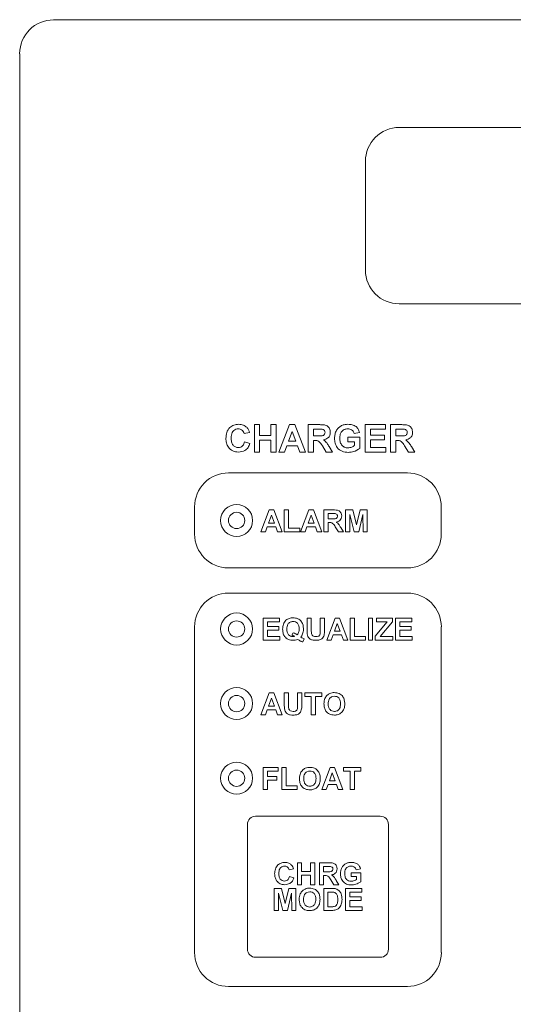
# Model space of a CAD drawing. Header units: inches. Extents: x 1 to 109, y 1 to 85.
# Tile 46 of 68: x 51.18 to 52.7, y 55.1 to 58.13. Entities that reach past the tile are written whole.
import ezdxf

# ---------------------------------------------------------------- set-up
doc = ezdxf.new("R2010")
doc.units = ezdxf.units.IN
doc.header["$MEASUREMENT"] = 0

msp = doc.modelspace()

# ---------------------------------------------------------------- linework, layer by layer
at = {"color": 7, "linetype": 'Continuous', "lineweight": 15, "ltscale": 5}
for p, q in [((51.2825, 58.1255), (51.3867, 58.1255)), ((51.3867, 58.126), (51.3867, 58.1255)), ((55.8659, 58.1255), (51.3867, 58.126)), ((51.1784, 53.2397), (51.1784, 58.0213)), ((54.8034, 57.7951), (52.345, 57.795)), ((52.2409, 57.6909), (52.2409, 57.3575)), ((52.3451, 57.2534), (54.8034, 57.2534)), ((51.8997, 56.798), (51.8997, 56.8823)), ((51.8997, 56.8823), (51.9159, 56.8823)), ((51.9159, 56.8823), (51.9159, 56.8488)), ((51.9505, 56.8488), (51.9505, 56.8823)), ((51.9505, 56.8823), (51.9667, 56.8823)), ((51.9667, 56.8823), (51.9667, 56.798)), ((51.9753, 56.798), (52.0072, 56.8823)), ((52.0072, 56.8823), (52.0243, 56.8823)), ((52.0243, 56.8823), (52.0564, 56.798)), ((52.065, 56.798), (52.065, 56.8823)), ((52.065, 56.8823), (52.1004, 56.8823)), ((52.24, 56.798), (52.24, 56.8823)), ((52.24, 56.8823), (52.3027, 56.8823)), ((52.3027, 56.8823), (52.3027, 56.8682)), ((52.3178, 56.798), (52.3178, 56.8823)), ((52.3178, 56.8823), (52.3531, 56.8823)), ((51.8846, 56.8585), (51.8684, 56.8553)), ((51.9159, 56.8488), (51.9505, 56.8488)), ((52.0158, 56.8617), (52.0048, 56.8315)), ((52.0269, 56.8315), (52.0158, 56.8617)), ((52.095, 56.8682), (52.0812, 56.8682)), ((52.0812, 56.8682), (52.0812, 56.8477)), ((52.2227, 56.8585), (52.2065, 56.8553)), ((52.3027, 56.8682), (52.2562, 56.8682)), ((52.2562, 56.8682), (52.2562, 56.8499)), ((52.2562, 56.8499), (52.2994, 56.8499)), ((52.2994, 56.8499), (52.2994, 56.8358)), ((52.3478, 56.8682), (52.334, 56.8682)), ((52.334, 56.8682), (52.334, 56.8477)), ((51.8695, 56.8293), (51.8857, 56.8239)), ((51.9505, 56.8347), (51.9159, 56.8347)), ((51.9159, 56.8347), (51.9159, 56.798)), ((51.9505, 56.798), (51.9505, 56.8347)), ((52.0048, 56.8315), (52.0269, 56.8315)), ((52.0812, 56.8477), (52.0942, 56.8477)), ((52.0848, 56.8336), (52.0812, 56.8336)), ((52.0812, 56.8336), (52.0812, 56.798)), ((52.1871, 56.8293), (52.1871, 56.8434)), ((52.1871, 56.8434), (52.2238, 56.8434)), ((52.2076, 56.8293), (52.1871, 56.8293)), ((52.2076, 56.8183), (52.2076, 56.8293)), ((52.2238, 56.8434), (52.2238, 56.8095)), ((52.2994, 56.8358), (52.2562, 56.8358)), ((52.2562, 56.8358), (52.2562, 56.812)), ((52.334, 56.8477), (52.347, 56.8477)), ((52.3376, 56.8336), (52.334, 56.8336)), ((52.334, 56.8336), (52.334, 56.798)), ((51.9159, 56.798), (51.8997, 56.798)), ((51.9667, 56.798), (51.9505, 56.798)), ((51.9926, 56.798), (51.9753, 56.798)), ((51.9997, 56.8174), (51.9926, 56.798)), ((52.0321, 56.8174), (51.9997, 56.8174)), ((52.0392, 56.798), (52.0321, 56.8174)), ((52.0564, 56.798), (52.0392, 56.798)), ((52.0812, 56.798), (52.065, 56.798)), ((52.1206, 56.798), (52.1086, 56.8171)), ((52.1395, 56.798), (52.1206, 56.798)), ((52.1293, 56.8147), (52.1395, 56.798)), ((52.3037, 56.798), (52.24, 56.798)), ((52.2562, 56.812), (52.3037, 56.812)), ((52.3037, 56.812), (52.3037, 56.798)), ((52.334, 56.798), (52.3178, 56.798)), ((52.3734, 56.798), (52.3614, 56.8171)), ((52.3923, 56.798), (52.3734, 56.798)), ((52.3821, 56.8147), (52.3923, 56.798)), ((52.37, 56.7339), (51.82, 56.7339)), ((51.7159, 56.6297), (51.7159, 56.5464)), ((51.9199, 56.5532), (51.9454, 56.6206)), ((51.9454, 56.6206), (51.9591, 56.6206)), ((51.9591, 56.6206), (51.9847, 56.5532)), ((51.9917, 56.6206), (52.0046, 56.6206)), ((51.9917, 56.5532), (51.9917, 56.6206)), ((52.0046, 56.6206), (52.0046, 56.5644)), ((52.0418, 56.5532), (52.0673, 56.6206)), ((52.0673, 56.6206), (52.081, 56.6206)), ((52.081, 56.6206), (52.1066, 56.5532)), ((52.1135, 56.5532), (52.1135, 56.6206)), ((52.1135, 56.6206), (52.1418, 56.6206)), ((52.1375, 56.6093), (52.1265, 56.6093)), ((52.1265, 56.6093), (52.1265, 56.5929)), ((52.1801, 56.5532), (52.1801, 56.6206)), ((52.1801, 56.6206), (52.202, 56.6206)), ((52.202, 56.6206), (52.2133, 56.5746)), ((52.2133, 56.5746), (52.2247, 56.6206)), ((52.2247, 56.6206), (52.2466, 56.6206)), ((52.2466, 56.6206), (52.2466, 56.5532)), ((52.4742, 56.5464), (52.4742, 56.6297)), ((51.9523, 56.6041), (51.9435, 56.5799)), ((51.9435, 56.5799), (51.9612, 56.5799)), ((51.9612, 56.5799), (51.9523, 56.6041)), ((52.0742, 56.6041), (52.0654, 56.5799)), ((52.0654, 56.5799), (52.0831, 56.5799)), ((52.0831, 56.5799), (52.0742, 56.6041)), ((52.1265, 56.5929), (52.1369, 56.5929)), ((52.1294, 56.5817), (52.1265, 56.5817)), ((52.1265, 56.5817), (52.1265, 56.5532)), ((52.1935, 56.6062), (52.193, 56.5532)), ((52.2061, 56.5532), (52.1935, 56.6062)), ((52.2332, 56.6062), (52.2206, 56.5532)), ((52.2336, 56.5532), (52.2332, 56.6062)), ((51.9338, 56.5532), (51.9199, 56.5532)), ((51.9394, 56.5687), (51.9338, 56.5532)), ((51.9653, 56.5687), (51.9394, 56.5687)), ((51.971, 56.5532), (51.9653, 56.5687)), ((51.9847, 56.5532), (51.971, 56.5532)), ((52.0392, 56.5532), (51.9917, 56.5532)), ((52.0046, 56.5644), (52.0392, 56.5644)), ((52.0392, 56.5644), (52.0392, 56.5532)), ((52.0556, 56.5532), (52.0418, 56.5532)), ((52.0613, 56.5687), (52.0556, 56.5532)), ((52.0872, 56.5687), (52.0613, 56.5687)), ((52.0929, 56.5532), (52.0872, 56.5687)), ((52.1066, 56.5532), (52.0929, 56.5532)), ((52.1265, 56.5532), (52.1135, 56.5532)), ((52.158, 56.5532), (52.1484, 56.5685)), ((52.1731, 56.5532), (52.158, 56.5532)), ((52.165, 56.5665), (52.1731, 56.5532)), ((52.193, 56.5532), (52.1801, 56.5532)), ((52.2206, 56.5532), (52.2061, 56.5532)), ((52.2466, 56.5532), (52.2336, 56.5532)), ((51.8201, 56.4422), (52.3701, 56.4422)), ((52.3701, 56.3651), (51.8201, 56.3651)), ((51.9268, 56.2208), (51.9268, 56.2882)), ((51.9268, 56.2882), (51.977, 56.2882)), ((51.977, 56.277), (51.9398, 56.277)), ((51.9398, 56.277), (51.9398, 56.2623)), ((51.977, 56.2882), (51.977, 56.277)), ((52.0617, 56.2882), (52.0746, 56.2882)), ((52.0617, 56.2524), (52.0617, 56.2882)), ((52.0746, 56.2882), (52.0746, 56.2516)), ((52.1023, 56.2509), (52.1023, 56.2882)), ((52.1023, 56.2882), (52.1152, 56.2882)), ((52.1152, 56.2882), (52.1152, 56.253)), ((52.1222, 56.2208), (52.1476, 56.2882)), ((52.1476, 56.2882), (52.1614, 56.2882)), ((52.1614, 56.2882), (52.187, 56.2208)), ((52.1939, 56.2882), (52.2069, 56.2882)), ((52.1939, 56.2208), (52.1939, 56.2882)), ((52.2069, 56.2882), (52.2069, 56.2321)), ((52.2501, 56.2208), (52.2501, 56.2882)), ((52.2501, 56.2882), (52.263, 56.2882)), ((52.263, 56.2882), (52.263, 56.2208)), ((52.2708, 56.2329), (52.308, 56.277)), ((52.2751, 56.277), (52.2751, 56.2882)), ((52.2751, 56.2882), (52.3244, 56.2882)), ((52.308, 56.277), (52.2751, 56.277)), ((52.3244, 56.277), (52.2865, 56.2321)), ((52.3244, 56.2882), (52.3244, 56.277)), ((52.3339, 56.2208), (52.3339, 56.2882)), ((52.3339, 56.2882), (52.384, 56.2882)), ((52.384, 56.277), (52.3469, 56.277)), ((52.3469, 56.277), (52.3469, 56.2623)), ((52.384, 56.2882), (52.384, 56.277)), ((51.7159, 56.261), (51.7159, 55.261)), ((51.9398, 56.2623), (51.9744, 56.2623)), ((51.9744, 56.2511), (51.9398, 56.2511)), ((51.9398, 56.2511), (51.9398, 56.2321)), ((51.9744, 56.2623), (51.9744, 56.2511)), ((52.1546, 56.2718), (52.1457, 56.2476)), ((52.1457, 56.2476), (52.1634, 56.2476)), ((52.1634, 56.2476), (52.1546, 56.2718)), ((52.3469, 56.2623), (52.3814, 56.2623)), ((52.3814, 56.2511), (52.3469, 56.2511)), ((52.3469, 56.2511), (52.3469, 56.2321)), ((52.3814, 56.2623), (52.3814, 56.2511)), ((52.4742, 55.261), (52.4742, 56.261)), ((51.9778, 56.2208), (51.9268, 56.2208)), ((51.9398, 56.2321), (51.9778, 56.2321)), ((51.9778, 56.2321), (51.9778, 56.2208)), ((52.015, 56.2355), (52.0188, 56.2433)), ((52.053, 56.2243), (52.0481, 56.2148)), ((52.136, 56.2208), (52.1222, 56.2208)), ((52.1417, 56.2364), (52.136, 56.2208)), ((52.1675, 56.2364), (52.1417, 56.2364)), ((52.1732, 56.2208), (52.1675, 56.2364)), ((52.187, 56.2208), (52.1732, 56.2208)), ((52.2414, 56.2208), (52.1939, 56.2208)), ((52.2069, 56.2321), (52.2414, 56.2321)), ((52.2414, 56.2321), (52.2414, 56.2208)), ((52.263, 56.2208), (52.2501, 56.2208)), ((52.2708, 56.2208), (52.2708, 56.2329)), ((52.3253, 56.2208), (52.2708, 56.2208)), ((52.2865, 56.2321), (52.3253, 56.2321)), ((52.3253, 56.2321), (52.3253, 56.2208)), ((52.3849, 56.2208), (52.3339, 56.2208)), ((52.3469, 56.2321), (52.3849, 56.2321)), ((52.3849, 56.2321), (52.3849, 56.2208)), ((51.9199, 55.9912), (51.9454, 56.0586)), ((51.9523, 56.0421), (51.9435, 56.0179)), ((51.9454, 56.0586), (51.9591, 56.0586)), ((51.9612, 56.0179), (51.9523, 56.0421)), ((51.9591, 56.0586), (51.9848, 55.9912)), ((51.9917, 56.0586), (52.0046, 56.0586)), ((51.9917, 56.0228), (51.9917, 56.0586)), ((52.0046, 56.0586), (52.0046, 56.022)), ((52.0323, 56.0212), (52.0323, 56.0586)), ((52.0323, 56.0586), (52.0452, 56.0586)), ((52.0452, 56.0586), (52.0452, 56.0233)), ((52.0548, 56.0473), (52.0548, 56.0586)), ((52.0548, 56.0586), (52.1075, 56.0586)), ((52.0746, 56.0473), (52.0548, 56.0473)), ((52.0746, 55.9912), (52.0746, 56.0473)), ((52.1075, 56.0473), (52.0876, 56.0473)), ((52.0876, 56.0473), (52.0876, 55.9912)), ((52.1075, 56.0586), (52.1075, 56.0473)), ((51.9394, 56.0067), (51.9338, 55.9912)), ((51.9653, 56.0067), (51.9394, 56.0067)), ((51.9435, 56.0179), (51.9612, 56.0179)), ((51.971, 55.9912), (51.9653, 56.0067)), ((51.9338, 55.9912), (51.9199, 55.9912)), ((51.9848, 55.9912), (51.971, 55.9912)), ((52.0876, 55.9912), (52.0746, 55.9912)), ((51.9269, 55.7615), (51.9268, 55.8289)), ((51.9268, 55.8289), (51.9727, 55.8289)), ((51.9727, 55.8289), (51.9727, 55.8177)), ((51.9839, 55.8289), (51.9969, 55.8289)), ((51.9839, 55.7615), (51.9839, 55.8289)), ((51.9969, 55.8289), (51.9969, 55.7727)), ((52.1066, 55.7615), (52.1321, 55.8289)), ((52.1321, 55.8289), (52.1458, 55.8289)), ((52.1458, 55.8289), (52.1714, 55.7615)), ((52.174, 55.8177), (52.174, 55.8289)), ((52.174, 55.8289), (52.2267, 55.8289)), ((52.2267, 55.8289), (52.2267, 55.8177)), ((51.9727, 55.8177), (51.9398, 55.8177)), ((51.9398, 55.8177), (51.9398, 55.8012)), ((51.9398, 55.8012), (51.9683, 55.8012)), ((51.9683, 55.8012), (51.9683, 55.79)), ((52.139, 55.8125), (52.1302, 55.7883)), ((52.1479, 55.7883), (52.139, 55.8125)), ((52.1939, 55.8177), (52.174, 55.8177)), ((52.1939, 55.7615), (52.1939, 55.8177)), ((52.2267, 55.8177), (52.2069, 55.8177)), ((52.2069, 55.8177), (52.2069, 55.7615)), ((51.9398, 55.7615), (51.9269, 55.7615)), ((51.9683, 55.79), (51.9398, 55.79)), ((51.9398, 55.79), (51.9398, 55.7615)), ((52.0314, 55.7615), (51.9839, 55.7615)), ((51.9969, 55.7727), (52.0314, 55.7727)), ((52.0314, 55.7727), (52.0314, 55.7615)), ((52.1204, 55.7615), (52.1066, 55.7615)), ((52.1261, 55.777), (52.1204, 55.7615)), ((52.152, 55.777), (52.1261, 55.777)), ((52.1302, 55.7883), (52.1479, 55.7883)), ((52.1577, 55.7615), (52.152, 55.777)), ((52.1714, 55.7615), (52.1577, 55.7615)), ((52.2069, 55.7615), (52.1939, 55.7615)), ((52.2867, 55.6797), (51.9034, 55.6797)), ((51.8784, 55.6547), (51.8784, 55.2714)), ((52.3117, 55.2714), (52.3117, 55.6547)), ((52.032, 55.4695), (52.032, 55.5369)), ((52.032, 55.5369), (52.0449, 55.5369)), ((52.0449, 55.5369), (52.0449, 55.5101)), ((52.0726, 55.5101), (52.0726, 55.5369)), ((52.0726, 55.5369), (52.0856, 55.5369)), ((52.0856, 55.5369), (52.0856, 55.4695)), ((52.0994, 55.4695), (52.0994, 55.5369)), ((52.0994, 55.5369), (52.1277, 55.5369)), ((52.1234, 55.5257), (52.1123, 55.5257)), ((52.1123, 55.5257), (52.1123, 55.5093)), ((52.0199, 55.5179), (52.0069, 55.5153)), ((52.0078, 55.4946), (52.0207, 55.4902)), ((52.0449, 55.5101), (52.0726, 55.5101)), ((52.0726, 55.4989), (52.0449, 55.4989)), ((52.0449, 55.4989), (52.0449, 55.4695)), ((52.0726, 55.4695), (52.0726, 55.4989)), ((52.1123, 55.5093), (52.1228, 55.5093)), ((52.1153, 55.498), (52.1124, 55.498)), ((52.1124, 55.498), (52.1124, 55.4695)), ((52.197, 55.4946), (52.197, 55.5058)), ((52.197, 55.5058), (52.2264, 55.5058)), ((52.2135, 55.4946), (52.197, 55.4946)), ((52.2256, 55.5179), (52.2126, 55.5153)), ((52.2135, 55.4858), (52.2135, 55.4946)), ((52.2264, 55.5058), (52.2264, 55.4787)), ((51.9607, 55.3906), (51.9607, 55.458)), ((51.9607, 55.458), (51.9826, 55.458)), ((51.9826, 55.458), (51.994, 55.412)), ((51.994, 55.412), (52.0053, 55.458)), ((52.0053, 55.458), (52.0272, 55.458)), ((52.0272, 55.458), (52.0272, 55.3906)), ((52.0449, 55.4695), (52.032, 55.4695)), ((52.0856, 55.4695), (52.0726, 55.4695)), ((52.1124, 55.4695), (52.0994, 55.4695)), ((52.1128, 55.458), (52.1375, 55.458)), ((52.1128, 55.3906), (52.1128, 55.458)), ((52.1439, 55.4695), (52.1343, 55.4848)), ((52.159, 55.4695), (52.1439, 55.4695)), ((52.1508, 55.4828), (52.159, 55.4695)), ((52.1802, 55.3906), (52.1802, 55.458)), ((52.1802, 55.458), (52.2303, 55.458)), ((52.2303, 55.458), (52.2303, 55.4467)), ((51.9741, 55.4436), (51.9736, 55.3906)), ((51.9867, 55.3906), (51.9741, 55.4436)), ((52.0138, 55.4436), (52.0012, 55.3906)), ((52.0143, 55.3906), (52.0138, 55.4436)), ((52.1322, 55.4467), (52.1257, 55.4467)), ((52.1257, 55.4467), (52.1257, 55.4018)), ((52.2303, 55.4467), (52.1932, 55.4467)), ((52.1932, 55.4467), (52.1932, 55.432)), ((52.1932, 55.432), (52.2277, 55.432)), ((52.2277, 55.432), (52.2277, 55.4208)), ((52.1257, 55.4018), (52.1364, 55.4018)), ((52.2277, 55.4208), (52.1932, 55.4208)), ((52.1932, 55.4208), (52.1932, 55.4018)), ((52.1932, 55.4018), (52.2312, 55.4018)), ((52.2312, 55.4018), (52.2312, 55.3906)), ((51.9736, 55.3906), (51.9607, 55.3906)), ((52.0012, 55.3906), (51.9867, 55.3906)), ((52.0272, 55.3906), (52.0143, 55.3906)), ((52.1382, 55.3906), (52.1128, 55.3906)), ((52.2312, 55.3906), (52.1802, 55.3906)), ((51.9034, 55.2464), (52.2867, 55.2464)), ((51.8201, 55.1568), (52.3701, 55.1568))]:
    msp.add_line(p, q, dxfattribs=at)
at = {"color": 7, "linetype": 'Continuous', "lineweight": 15, "ltscale": 25}
for centre, radius in [((51.8451, 56.588), 0.0492), ((51.8451, 56.588), 0.025), ((51.8451, 56.2547), 0.0492), ((51.8451, 56.2547), 0.025), ((51.8451, 56.026), 0.0492), ((51.8451, 56.0255), 0.025), ((51.8451, 55.7964), 0.0492), ((51.8451, 55.7964), 0.025)]:
    msp.add_circle(centre, radius, dxfattribs=at)
for centre, radius, start, end in [((51.2825, 58.0213), 0.1042, 90.0063, 180.0004), ((52.345, 57.6909), 0.1042, 90.0004, 180.0004), ((52.345, 57.3575), 0.1042, 180.0004, 270.0004), ((51.82, 56.6297), 0.1042, 90.0008, 180.0008), ((52.37, 56.6297), 0.1042, 0.0008, 90.0008), ((51.82, 56.5464), 0.1042, 180.0008, 270.0008), ((52.37, 56.5464), 0.1042, 270.0008, 0.0008), ((51.8201, 56.261), 0.1042, 90.0008, 180.0004), ((52.3701, 56.261), 0.1042, 0.0008, 90.0008), ((51.9034, 55.6547), 0.025, 90.0004, 180.0004), ((52.2867, 55.6547), 0.025, 0.0008, 90.0004), ((51.8201, 55.261), 0.1042, 180.0004, 270.0008), ((51.9034, 55.2714), 0.025, 180.0004, 270.0008), ((52.2867, 55.2714), 0.025, 270.0008, 0.0008), ((52.3701, 55.261), 0.1042, 270.0008, 0.0008)]:
    msp.add_arc(centre, radius, start, end, dxfattribs=at)
at = {"color": 7, "linetype": 'Continuous', "lineweight": 15, "ltscale": 5}
for points, knots in [([(51.8122, 56.8399), (51.8126, 56.8461), (51.8133, 56.8585), (51.8228, 56.8736), (51.8367, 56.8822), (51.8464, 56.883), (51.8512, 56.8833)], [0, 0, 0, 0, 0.280678, 0.559628, 0.779537, 1, 1, 1, 1]), ([(51.8512, 56.8833), (51.8564, 56.883), (51.8656, 56.8823), (51.8729, 56.8766), (51.8761, 56.8741)], [0, 0, 0, 0, 0.559901, 1, 1, 1, 1]), ([(52.1004, 56.8823), (52.1042, 56.8822), (52.1118, 56.8821), (52.1216, 56.8801), (52.1275, 56.875), (52.1319, 56.8686), (52.1326, 56.8628), (52.1331, 56.8589)], [0, 0, 0, 0, 0.251129, 0.500516, 0.625754, 0.751051, 1, 1, 1, 1]), ([(52.146, 56.8404), (52.1463, 56.8448), (52.1468, 56.8535), (52.1515, 56.8649), (52.1586, 56.8738), (52.1645, 56.8774), (52.1674, 56.8792)], [0, 0, 0, 0, 0.280154, 0.559963, 0.779949, 1, 1, 1, 1]), ([(52.1674, 56.8792), (52.171, 56.8806), (52.1774, 56.8831), (52.1843, 56.8833), (52.1873, 56.8833)], [0, 0, 0, 0, 0.55921, 1, 1, 1, 1]), ([(52.1873, 56.8833), (52.1918, 56.8831), (52.2006, 56.8827), (52.2121, 56.8774), (52.2197, 56.8685), (52.2217, 56.8618), (52.2227, 56.8585)], [0, 0, 0, 0, 0.280674, 0.559849, 0.779757, 1, 1, 1, 1]), ([(52.3531, 56.8823), (52.357, 56.8822), (52.3646, 56.8821), (52.3744, 56.8801), (52.3803, 56.875), (52.3847, 56.8686), (52.3854, 56.8628), (52.3858, 56.8589)], [0, 0, 0, 0, 0.251133, 0.500525, 0.625733, 0.751055, 1, 1, 1, 1]), ([(51.8501, 56.8693), (51.8476, 56.8691), (51.8425, 56.8687), (51.8359, 56.8648), (51.8291, 56.8559), (51.8287, 56.8472), (51.8284, 56.8412)], [0, 0, 0, 0, 0.187129, 0.373981, 0.560729, 1, 1, 1, 1]), ([(51.8684, 56.8553), (51.8676, 56.8575), (51.8661, 56.862), (51.8612, 56.8665), (51.8556, 56.869), (51.8519, 56.8692), (51.8501, 56.8693)], [0, 0, 0, 0, 0.27983, 0.559258, 0.779433, 1, 1, 1, 1]), ([(51.8761, 56.8741), (51.8782, 56.8715), (51.882, 56.8668), (51.8838, 56.861), (51.8846, 56.8585)], [0, 0, 0, 0, 0.558934, 1, 1, 1, 1]), ([(52.0942, 56.8477), (52.099, 56.8475), (52.105, 56.8473), (52.1119, 56.8492), (52.1148, 56.8514), (52.1166, 56.8546), (52.1168, 56.857), (52.1168, 56.8582)], [0, 0, 0, 0, 0.500949, 0.625774, 0.750402, 0.875053, 1, 1, 1, 1]), ([(52.1079, 56.8679), (52.1054, 56.8681), (52.1012, 56.8682), (52.0969, 56.8682), (52.095, 56.8682)], [0, 0, 0, 0, 0.559967, 1, 1, 1, 1]), ([(52.1168, 56.8582), (52.1167, 56.8595), (52.1165, 56.8623), (52.1134, 56.8665), (52.11, 56.8674), (52.1079, 56.8679)], [0, 0, 0, 0, 0.2811, 0.561288, 1, 1, 1, 1]), ([(52.1331, 56.8589), (52.1328, 56.8557), (52.1322, 56.8492), (52.1267, 56.8415), (52.1194, 56.8373), (52.1144, 56.8362), (52.1119, 56.8357)], [0, 0, 0, 0, 0.279949, 0.558959, 0.779187, 1, 1, 1, 1]), ([(52.1871, 56.8693), (52.1831, 56.8689), (52.1751, 56.8682), (52.1662, 56.8603), (52.1626, 56.8505), (52.1624, 56.8442), (52.1622, 56.8411)], [0, 0, 0, 0, 0.279784, 0.558328, 0.778838, 1, 1, 1, 1]), ([(52.2065, 56.8553), (52.2056, 56.8575), (52.2039, 56.8621), (52.1987, 56.8667), (52.1928, 56.869), (52.189, 56.8692), (52.1871, 56.8693)], [0, 0, 0, 0, 0.279824, 0.559239, 0.779438, 1, 1, 1, 1]), ([(52.347, 56.8477), (52.3518, 56.8475), (52.3578, 56.8473), (52.3647, 56.8492), (52.3676, 56.8514), (52.3694, 56.8546), (52.3696, 56.857), (52.3696, 56.8582)], [0, 0, 0, 0, 0.500953, 0.6257134, 0.7503962, 0.8750179, 1, 1, 1, 1]), ([(52.3606, 56.868), (52.3582, 56.8681), (52.3539, 56.8682), (52.3496, 56.8682), (52.3478, 56.8682)], [0, 0, 0, 0, 0.559815, 1, 1, 1, 1]), ([(52.3696, 56.8582), (52.3695, 56.8596), (52.3693, 56.8623), (52.3662, 56.8665), (52.3628, 56.8674), (52.3606, 56.868)], [0, 0, 0, 0, 0.281077, 0.561323, 1, 1, 1, 1]), ([(52.3858, 56.8589), (52.3856, 56.8557), (52.385, 56.8492), (52.3795, 56.8415), (52.3722, 56.8373), (52.3672, 56.8362), (52.3647, 56.8357)], [0, 0, 0, 0, 0.279945, 0.558993, 0.779176, 1, 1, 1, 1]), ([(51.8506, 56.798), (51.8446, 56.7987), (51.8326, 56.8), (51.8194, 56.8116), (51.813, 56.8258), (51.8125, 56.8352), (51.8122, 56.8399)], [0, 0, 0, 0, 0.279572, 0.558705, 0.779054, 1, 1, 1, 1]), ([(51.8284, 56.8412), (51.8285, 56.8373), (51.8288, 56.8297), (51.8327, 56.8193), (51.8409, 56.813), (51.847, 56.8123), (51.85, 56.812)], [0, 0, 0, 0, 0.281342, 0.560521, 0.780066, 1, 1, 1, 1]), ([(51.85, 56.812), (51.8526, 56.8123), (51.8579, 56.8128), (51.866, 56.8187), (51.8681, 56.8253), (51.8695, 56.8293)], [0, 0, 0, 0, 0.280499, 0.560416, 1, 1, 1, 1]), ([(51.8857, 56.8239), (51.8842, 56.8198), (51.8812, 56.8114), (51.8692, 56.7999), (51.8577, 56.7987), (51.8506, 56.798)], [0, 0, 0, 0, 0.281298, 0.5613948, 1, 1, 1, 1]), ([(52.1086, 56.8171), (52.1056, 56.8222), (52.1014, 56.8293), (52.0917, 56.8337), (52.0871, 56.8337), (52.0848, 56.8336)], [0, 0, 0, 0, 0.560961, 0.779289, 1, 1, 1, 1]), ([(52.1119, 56.8357), (52.1159, 56.8324), (52.123, 56.8264), (52.1274, 56.8183), (52.1293, 56.8147)], [0, 0, 0, 0, 0.558203, 1, 1, 1, 1]), ([(52.1882, 56.7969), (52.1818, 56.7975), (52.169, 56.7986), (52.1542, 56.8102), (52.1472, 56.8254), (52.1464, 56.8354), (52.146, 56.8404)], [0, 0, 0, 0, 0.280097, 0.558751, 0.779188, 1, 1, 1, 1]), ([(52.1622, 56.8411), (52.1624, 56.837), (52.1628, 56.8287), (52.1682, 56.8181), (52.1773, 56.8118), (52.1838, 56.8113), (52.1871, 56.811)], [0, 0, 0, 0, 0.2810555, 0.5600194, 0.7797615, 1, 1, 1, 1]), ([(52.3614, 56.8171), (52.3584, 56.8222), (52.3541, 56.8293), (52.3444, 56.8337), (52.3399, 56.8337), (52.3376, 56.8336)], [0, 0, 0, 0, 0.561013, 0.779287, 1, 1, 1, 1]), ([(52.3647, 56.8357), (52.3687, 56.8324), (52.3758, 56.8264), (52.3802, 56.8183), (52.3821, 56.8147)], [0, 0, 0, 0, 0.558149, 1, 1, 1, 1]), ([(52.1871, 56.811), (52.1912, 56.8115), (52.1986, 56.8124), (52.2049, 56.8165), (52.2076, 56.8183)], [0, 0, 0, 0, 0.559095, 1, 1, 1, 1]), ([(52.2238, 56.8095), (52.2177, 56.8055), (52.2068, 56.7984), (52.1939, 56.7974), (52.1882, 56.7969)], [0, 0, 0, 0, 0.558976, 1, 1, 1, 1]), ([(52.1478, 56.6091), (52.1459, 56.6092), (52.1424, 56.6093), (52.139, 56.6093), (52.1375, 56.6093)], [0, 0, 0, 0, 0.559939, 1, 1, 1, 1]), ([(52.1418, 56.6206), (52.1449, 56.6205), (52.151, 56.6204), (52.1588, 56.6188), (52.1635, 56.6148), (52.167, 56.6096), (52.1676, 56.605), (52.168, 56.6019)], [0, 0, 0, 0, 0.251157, 0.500531, 0.625754, 0.751044, 1, 1, 1, 1]), ([(52.155, 56.6013), (52.1549, 56.6024), (52.1547, 56.6046), (52.1523, 56.6079), (52.1495, 56.6087), (52.1478, 56.6091)], [0, 0, 0, 0, 0.281048, 0.561307, 1, 1, 1, 1]), ([(52.1484, 56.5685), (52.146, 56.5725), (52.1426, 56.5782), (52.1348, 56.5817), (52.1312, 56.5817), (52.1294, 56.5817)], [0, 0, 0, 0, 0.560976, 0.779347, 1, 1, 1, 1]), ([(52.1369, 56.5929), (52.1407, 56.5928), (52.1455, 56.5926), (52.1511, 56.5941), (52.1534, 56.5959), (52.1548, 56.5984), (52.1549, 56.6003), (52.155, 56.6013)], [0, 0, 0, 0, 0.500935, 0.625734, 0.750361, 0.875009, 1, 1, 1, 1]), ([(52.168, 56.6019), (52.1677, 56.5993), (52.1673, 56.5941), (52.1629, 56.5879), (52.1571, 56.5846), (52.1531, 56.5838), (52.1511, 56.5833)], [0, 0, 0, 0, 0.279932, 0.558979, 0.779194, 1, 1, 1, 1]), ([(52.1511, 56.5833), (52.1542, 56.5807), (52.1599, 56.5759), (52.1634, 56.5694), (52.165, 56.5665)], [0, 0, 0, 0, 0.558172, 1, 1, 1, 1]), ([(51.9865, 56.2545), (51.9868, 56.2595), (51.9874, 56.2695), (51.9953, 56.2817), (52.0068, 56.2883), (52.0146, 56.2888), (52.0186, 56.2891)], [0, 0, 0, 0, 0.280592, 0.559464, 0.77936, 1, 1, 1, 1]), ([(52.0185, 56.2779), (52.0153, 56.2775), (52.0089, 56.2767), (52.0004, 56.2681), (51.9998, 56.2598), (51.9994, 56.2547)], [0, 0, 0, 0, 0.280266, 0.559932, 1, 1, 1, 1]), ([(52.0375, 56.2545), (52.0373, 56.2577), (52.0371, 56.264), (52.033, 56.2723), (52.026, 56.2772), (52.021, 56.2776), (52.0185, 56.2779)], [0, 0, 0, 0, 0.28111, 0.560135, 0.779801, 1, 1, 1, 1]), ([(52.0186, 56.2891), (52.0236, 56.2886), (52.0335, 56.2878), (52.0447, 56.2783), (52.0498, 56.2664), (52.0502, 56.2586), (52.0504, 56.2547)], [0, 0, 0, 0, 0.2799326, 0.5586521, 0.7789658, 1, 1, 1, 1]), ([(52.0188, 56.22), (52.0138, 56.2204), (52.0037, 56.2212), (51.9923, 56.2306), (51.9871, 56.2427), (51.9867, 56.2506), (51.9865, 56.2545)], [0, 0, 0, 0, 0.2800962, 0.558626, 0.7789554, 1, 1, 1, 1]), ([(51.9994, 56.2547), (51.9996, 56.2515), (51.9998, 56.2453), (52.0037, 56.2371), (52.0103, 56.232), (52.0153, 56.2315), (52.0177, 56.2312)], [0, 0, 0, 0, 0.281105, 0.560259, 0.780098, 1, 1, 1, 1]), ([(52.0314, 56.2368), (52.0335, 56.2398), (52.0371, 56.2452), (52.0374, 56.2516), (52.0375, 56.2545)], [0, 0, 0, 0, 0.557889, 1, 1, 1, 1]), ([(52.0504, 56.2547), (52.0503, 56.2518), (52.0502, 56.2467), (52.0487, 56.2417), (52.048, 56.2396)], [0, 0, 0, 0, 0.55998, 1, 1, 1, 1]), ([(52.063, 56.2354), (52.0625, 56.2386), (52.0617, 56.2442), (52.0617, 56.2499), (52.0617, 56.2524)], [0, 0, 0, 0, 0.559747, 1, 1, 1, 1]), ([(52.0746, 56.2516), (52.0746, 56.2495), (52.0746, 56.2458), (52.075, 56.242), (52.0752, 56.2404)], [0, 0, 0, 0, 0.560212, 1, 1, 1, 1]), ([(52.0889, 56.2312), (52.0912, 56.2313), (52.0948, 56.2315), (52.0989, 56.234), (52.1018, 56.2378), (52.1022, 56.2439), (52.1022, 56.2485), (52.1023, 56.2509)], [0, 0, 0, 0, 0.2496241, 0.3745286, 0.4995764, 0.7489949, 1, 1, 1, 1]), ([(52.1152, 56.253), (52.1153, 56.2484), (52.1155, 56.2393), (52.1112, 56.2263), (52.1001, 56.2204), (52.0929, 56.2201), (52.0893, 56.22)], [0, 0, 0, 0, 0.282223, 0.559193, 0.778865, 1, 1, 1, 1]), ([(52.0233, 56.2321), (52.0218, 56.2329), (52.0191, 56.2342), (52.0163, 56.2351), (52.015, 56.2355)], [0, 0, 0, 0, 0.56, 1, 1, 1, 1]), ([(52.0177, 56.2312), (52.0188, 56.2312), (52.0207, 56.2313), (52.0225, 56.2319), (52.0233, 56.2321)], [0, 0, 0, 0, 0.559685, 1, 1, 1, 1]), ([(52.0188, 56.2433), (52.0213, 56.2423), (52.0257, 56.2407), (52.0297, 56.238), (52.0314, 56.2368)], [0, 0, 0, 0, 0.559796, 1, 1, 1, 1]), ([(52.0332, 56.2228), (52.0306, 56.2219), (52.0259, 56.2202), (52.021, 56.22), (52.0188, 56.22)], [0, 0, 0, 0, 0.559586, 1, 1, 1, 1]), ([(52.0421, 56.2171), (52.0404, 56.2182), (52.0374, 56.22), (52.0345, 56.222), (52.0332, 56.2228)], [0, 0, 0, 0, 0.5598654, 1, 1, 1, 1]), ([(52.0481, 56.2148), (52.0469, 56.2151), (52.0449, 56.2158), (52.043, 56.2167), (52.0421, 56.2171)], [0, 0, 0, 0, 0.55988, 1, 1, 1, 1]), ([(52.048, 56.2396), (52.0472, 56.2376), (52.0457, 56.2341), (52.0433, 56.2312), (52.0423, 56.2299)], [0, 0, 0, 0, 0.559771, 1, 1, 1, 1]), ([(52.0423, 56.2299), (52.0442, 56.2287), (52.0476, 56.2264), (52.0514, 56.2249), (52.053, 56.2243)], [0, 0, 0, 0, 0.559957, 1, 1, 1, 1]), ([(52.0893, 56.22), (52.0862, 56.22), (52.08, 56.2201), (52.0717, 56.2231), (52.0656, 56.2285), (52.0639, 56.2331), (52.063, 56.2354)], [0, 0, 0, 0, 0.281011, 0.560376, 0.780281, 1, 1, 1, 1]), ([(52.0752, 56.2404), (52.0757, 56.2388), (52.0769, 56.2356), (52.0818, 56.2317), (52.0862, 56.2314), (52.0889, 56.2312)], [0, 0, 0, 0, 0.280082, 0.560167, 1, 1, 1, 1]), ([(52.1135, 56.0245), (52.1136, 56.0277), (52.1138, 56.0336), (52.1157, 56.0392), (52.1165, 56.0416)], [0, 0, 0, 0, 0.560168, 1, 1, 1, 1]), ([(52.1165, 56.0416), (52.1185, 56.0452), (52.1221, 56.0516), (52.1284, 56.0552), (52.1312, 56.0568)], [0, 0, 0, 0, 0.559942, 1, 1, 1, 1]), ([(52.1456, 56.0482), (52.1424, 56.0478), (52.136, 56.0471), (52.1274, 56.0383), (52.1268, 56.03), (52.1265, 56.0249)], [0, 0, 0, 0, 0.280254, 0.559861, 1, 1, 1, 1]), ([(52.1312, 56.0568), (52.1338, 56.0577), (52.1384, 56.0592), (52.1433, 56.0594), (52.1454, 56.0594)], [0, 0, 0, 0, 0.55953, 1, 1, 1, 1]), ([(52.1454, 56.0594), (52.1504, 56.059), (52.1605, 56.058), (52.1716, 56.0485), (52.1768, 56.0365), (52.1773, 56.0287), (52.1775, 56.0248)], [0, 0, 0, 0, 0.279827, 0.558675, 0.77901, 1, 1, 1, 1]), ([(52.1645, 56.0251), (52.1644, 56.0283), (52.1641, 56.0346), (52.16, 56.0428), (52.1531, 56.0476), (52.1481, 56.048), (52.1456, 56.0482)], [0, 0, 0, 0, 0.281071, 0.559988, 0.779697, 1, 1, 1, 1]), ([(51.993, 56.0057), (51.9925, 56.0089), (51.9917, 56.0145), (51.9917, 56.0202), (51.9917, 56.0228)], [0, 0, 0, 0, 0.559721, 1, 1, 1, 1]), ([(52.0193, 55.9903), (52.0162, 55.9903), (52.01, 55.9905), (52.0017, 55.9934), (51.9956, 55.9989), (51.9939, 56.0034), (51.993, 56.0057)], [0, 0, 0, 0, 0.281004, 0.560429, 0.780286, 1, 1, 1, 1]), ([(52.0046, 56.022), (52.0046, 56.0199), (52.0046, 56.0161), (52.005, 56.0123), (52.0052, 56.0107)], [0, 0, 0, 0, 0.560155, 1, 1, 1, 1]), ([(52.0052, 56.0107), (52.0057, 56.0091), (52.0069, 56.0059), (52.0118, 56.002), (52.0162, 56.0017), (52.0189, 56.0015)], [0, 0, 0, 0, 0.28004, 0.560048, 1, 1, 1, 1]), ([(52.0189, 56.0015), (52.0212, 56.0016), (52.0248, 56.0018), (52.0289, 56.0044), (52.0318, 56.0081), (52.0322, 56.0142), (52.0322, 56.0189), (52.0323, 56.0212)], [0, 0, 0, 0, 0.2496388, 0.3745508, 0.4995357, 0.7489816, 1, 1, 1, 1]), ([(52.0452, 56.0233), (52.0453, 56.0187), (52.0455, 56.0096), (52.0412, 55.9966), (52.0301, 55.9907), (52.0229, 55.9904), (52.0193, 55.9903)], [0, 0, 0, 0, 0.282222, 0.559192, 0.778863, 1, 1, 1, 1]), ([(52.1456, 55.9903), (52.1406, 55.9907), (52.1307, 55.9916), (52.1195, 56.001), (52.1142, 56.0128), (52.1137, 56.0206), (52.1135, 56.0245)], [0, 0, 0, 0, 0.279938, 0.558695, 0.779042, 1, 1, 1, 1]), ([(52.1265, 56.0249), (52.1266, 56.0217), (52.1269, 56.0153), (52.1312, 56.0072), (52.138, 56.0023), (52.1431, 56.0018), (52.1456, 56.0015)], [0, 0, 0, 0, 0.281036, 0.560122, 0.779935, 1, 1, 1, 1]), ([(52.1456, 56.0015), (52.1488, 56.0019), (52.1552, 56.0028), (52.1636, 56.0117), (52.1642, 56.02), (52.1645, 56.0251)], [0, 0, 0, 0, 0.279991, 0.559766, 1, 1, 1, 1]), ([(52.1775, 56.0248), (52.1771, 56.0198), (52.1765, 56.0098), (52.1686, 55.9978), (52.1573, 55.9911), (52.1495, 55.9906), (52.1456, 55.9903)], [0, 0, 0, 0, 0.280548, 0.559493, 0.779423, 1, 1, 1, 1]), ([(52.0413, 55.8119), (52.0433, 55.8155), (52.0469, 55.8219), (52.0532, 55.8255), (52.056, 55.8271)], [0, 0, 0, 0, 0.559973, 1, 1, 1, 1]), ([(52.056, 55.8271), (52.0586, 55.828), (52.0632, 55.8296), (52.0681, 55.8297), (52.0702, 55.8298)], [0, 0, 0, 0, 0.55953, 1, 1, 1, 1]), ([(52.0702, 55.8298), (52.0752, 55.8293), (52.0853, 55.8283), (52.0964, 55.8188), (52.1017, 55.8069), (52.1021, 55.799), (52.1023, 55.7951)], [0, 0, 0, 0, 0.279827, 0.55869, 0.779012, 1, 1, 1, 1]), ([(52.0383, 55.7948), (52.0384, 55.7981), (52.0386, 55.8039), (52.0405, 55.8095), (52.0413, 55.8119)], [0, 0, 0, 0, 0.560168, 1, 1, 1, 1]), ([(52.0704, 55.7606), (52.0654, 55.7611), (52.0555, 55.762), (52.0443, 55.7713), (52.039, 55.7831), (52.0386, 55.7909), (52.0383, 55.7948)], [0, 0, 0, 0, 0.2799359, 0.5586933, 0.7790413, 1, 1, 1, 1]), ([(52.0704, 55.8185), (52.0672, 55.8182), (52.0608, 55.8174), (52.0522, 55.8087), (52.0516, 55.8003), (52.0513, 55.7952)], [0, 0, 0, 0, 0.280251, 0.559889, 1, 1, 1, 1]), ([(52.0513, 55.7952), (52.0515, 55.792), (52.0518, 55.7857), (52.056, 55.7776), (52.0629, 55.7726), (52.0679, 55.7721), (52.0704, 55.7719)], [0, 0, 0, 0, 0.281039, 0.560129, 0.779927, 1, 1, 1, 1]), ([(52.0893, 55.7954), (52.0892, 55.7986), (52.0889, 55.8049), (52.0848, 55.8131), (52.0779, 55.8179), (52.0729, 55.8183), (52.0704, 55.8185)], [0, 0, 0, 0, 0.281092, 0.560001, 0.779703, 1, 1, 1, 1]), ([(52.0704, 55.7719), (52.0736, 55.7723), (52.08, 55.7731), (52.0884, 55.782), (52.089, 55.7903), (52.0893, 55.7954)], [0, 0, 0, 0, 0.280004, 0.559785, 1, 1, 1, 1]), ([(52.1023, 55.7951), (52.102, 55.7901), (52.1013, 55.7802), (52.0934, 55.7681), (52.0821, 55.7615), (52.0743, 55.7609), (52.0704, 55.7606)], [0, 0, 0, 0, 0.280559, 0.559504, 0.779424, 1, 1, 1, 1]), ([(51.962, 55.5031), (51.9623, 55.508), (51.9629, 55.5179), (51.9704, 55.53), (51.9815, 55.5369), (51.9893, 55.5375), (51.9932, 55.5378)], [0, 0, 0, 0, 0.280682, 0.559609, 0.779524, 1, 1, 1, 1]), ([(51.9923, 55.5265), (51.9903, 55.5264), (51.9862, 55.5261), (51.9809, 55.5229), (51.9755, 55.5158), (51.9752, 55.5089), (51.9749, 55.504)], [0, 0, 0, 0, 0.187123, 0.373964, 0.560715, 1, 1, 1, 1]), ([(52.0069, 55.5153), (52.0063, 55.5171), (52.0051, 55.5207), (52.0012, 55.5243), (51.9967, 55.5263), (51.9937, 55.5264), (51.9923, 55.5265)], [0, 0, 0, 0, 0.279798, 0.559306, 0.779464, 1, 1, 1, 1]), ([(51.9932, 55.5378), (51.9973, 55.5375), (52.0047, 55.5369), (52.0105, 55.5324), (52.0131, 55.5304)], [0, 0, 0, 0, 0.559891, 1, 1, 1, 1]), ([(52.0131, 55.5304), (52.0148, 55.5283), (52.0178, 55.5245), (52.0193, 55.5199), (52.0199, 55.5179)], [0, 0, 0, 0, 0.558932, 1, 1, 1, 1]), ([(52.1337, 55.5255), (52.1317, 55.5255), (52.1283, 55.5257), (52.1249, 55.5257), (52.1234, 55.5257)], [0, 0, 0, 0, 0.559833, 1, 1, 1, 1]), ([(52.1277, 55.5369), (52.1307, 55.5369), (52.1368, 55.5368), (52.1446, 55.5351), (52.1494, 55.5311), (52.1529, 55.526), (52.1535, 55.5213), (52.1538, 55.5182)], [0, 0, 0, 0, 0.251109, 0.50054, 0.625742, 0.751064, 1, 1, 1, 1]), ([(52.1409, 55.5176), (52.1408, 55.5187), (52.1406, 55.5209), (52.1381, 55.5243), (52.1354, 55.525), (52.1337, 55.5255)], [0, 0, 0, 0, 0.281048, 0.561307, 1, 1, 1, 1]), ([(52.1538, 55.5182), (52.1536, 55.5156), (52.1532, 55.5104), (52.1488, 55.5043), (52.1429, 55.5009), (52.1389, 55.5001), (52.1369, 55.4997)], [0, 0, 0, 0, 0.279937, 0.558956, 0.779148, 1, 1, 1, 1]), ([(52.1642, 55.5034), (52.1644, 55.5069), (52.1649, 55.5139), (52.1686, 55.523), (52.1743, 55.5302), (52.179, 55.533), (52.1813, 55.5344)], [0, 0, 0, 0, 0.280136, 0.559981, 0.779965, 1, 1, 1, 1]), ([(52.1971, 55.5265), (52.1939, 55.5262), (52.1874, 55.5256), (52.1804, 55.5193), (52.1775, 55.5115), (52.1773, 55.5065), (52.1772, 55.504)], [0, 0, 0, 0, 0.279783, 0.558324, 0.778839, 1, 1, 1, 1]), ([(52.1813, 55.5344), (52.1842, 55.5356), (52.1893, 55.5376), (52.1948, 55.5377), (52.1972, 55.5378)], [0, 0, 0, 0, 0.559226, 1, 1, 1, 1]), ([(52.2126, 55.5153), (52.2119, 55.5171), (52.2105, 55.5208), (52.2063, 55.5244), (52.2016, 55.5263), (52.1986, 55.5265), (52.1971, 55.5265)], [0, 0, 0, 0, 0.279837, 0.559298, 0.779444, 1, 1, 1, 1]), ([(52.1972, 55.5378), (52.2008, 55.5376), (52.2079, 55.5373), (52.2171, 55.533), (52.2232, 55.5259), (52.2248, 55.5206), (52.2256, 55.5179)], [0, 0, 0, 0, 0.280694, 0.559863, 0.779758, 1, 1, 1, 1]), ([(51.9927, 55.4695), (51.9879, 55.47), (51.9783, 55.4711), (51.9678, 55.4804), (51.9626, 55.4917), (51.9622, 55.4993), (51.962, 55.5031)], [0, 0, 0, 0, 0.279559, 0.558703, 0.779053, 1, 1, 1, 1]), ([(51.9749, 55.504), (51.975, 55.501), (51.9752, 55.4948), (51.9784, 55.4866), (51.9849, 55.4815), (51.9898, 55.481), (51.9922, 55.4807)], [0, 0, 0, 0, 0.281341, 0.560526, 0.780081, 1, 1, 1, 1]), ([(51.9922, 55.4807), (51.9943, 55.4809), (51.9986, 55.4814), (52.005, 55.4861), (52.0067, 55.4913), (52.0078, 55.4946)], [0, 0, 0, 0, 0.280483, 0.560428, 1, 1, 1, 1]), ([(52.0207, 55.4902), (52.0195, 55.4869), (52.0171, 55.4802), (52.0076, 55.471), (51.9984, 55.4701), (51.9927, 55.4695)], [0, 0, 0, 0, 0.2812714, 0.5614091, 1, 1, 1, 1]), ([(52.1343, 55.4848), (52.1319, 55.4889), (52.1285, 55.4946), (52.1207, 55.4981), (52.1171, 55.498), (52.1153, 55.498)], [0, 0, 0, 0, 0.5609941, 0.7792797, 1, 1, 1, 1]), ([(52.1228, 55.5093), (52.1266, 55.5091), (52.1314, 55.509), (52.1369, 55.5104), (52.1392, 55.5122), (52.1407, 55.5148), (52.1408, 55.5167), (52.1409, 55.5176)], [0, 0, 0, 0, 0.500901, 0.625692, 0.750378, 0.875018, 1, 1, 1, 1]), ([(52.1369, 55.4997), (52.1401, 55.497), (52.1458, 55.4923), (52.1493, 55.4857), (52.1508, 55.4828)], [0, 0, 0, 0, 0.5582006, 1, 1, 1, 1]), ([(52.198, 55.4686), (52.1928, 55.4691), (52.1826, 55.47), (52.1708, 55.4793), (52.1651, 55.4914), (52.1645, 55.4994), (52.1642, 55.5034)], [0, 0, 0, 0, 0.280097, 0.558756, 0.779201, 1, 1, 1, 1]), ([(52.1772, 55.504), (52.1773, 55.5007), (52.1776, 55.4941), (52.1819, 55.4855), (52.1892, 55.4806), (52.1944, 55.4801), (52.197, 55.4799)], [0, 0, 0, 0, 0.281061, 0.559997, 0.779775, 1, 1, 1, 1]), ([(52.0553, 55.4562), (52.0579, 55.4571), (52.0625, 55.4586), (52.0673, 55.4588), (52.0695, 55.4588)], [0, 0, 0, 0, 0.55953, 1, 1, 1, 1]), ([(52.0695, 55.4588), (52.0745, 55.4584), (52.0845, 55.4574), (52.0957, 55.4479), (52.1009, 55.4359), (52.1013, 55.4281), (52.1015, 55.4242)], [0, 0, 0, 0, 0.279826, 0.558688, 0.779009, 1, 1, 1, 1]), ([(52.1375, 55.458), (52.1399, 55.458), (52.1442, 55.4579), (52.1484, 55.4571), (52.1503, 55.4567)], [0, 0, 0, 0, 0.5602361, 1, 1, 1, 1]), ([(52.197, 55.4799), (52.2004, 55.4803), (52.2063, 55.481), (52.2113, 55.4843), (52.2135, 55.4858)], [0, 0, 0, 0, 0.559022, 1, 1, 1, 1]), ([(52.2264, 55.4787), (52.2216, 55.4755), (52.2129, 55.4698), (52.2025, 55.469), (52.198, 55.4686)], [0, 0, 0, 0, 0.558984, 1, 1, 1, 1]), ([(52.0376, 55.4239), (52.0377, 55.4271), (52.0378, 55.433), (52.0398, 55.4386), (52.0406, 55.441)], [0, 0, 0, 0, 0.560168, 1, 1, 1, 1]), ([(52.0406, 55.441), (52.0426, 55.4446), (52.0462, 55.451), (52.0525, 55.4546), (52.0553, 55.4562)], [0, 0, 0, 0, 0.559973, 1, 1, 1, 1]), ([(52.0696, 55.4476), (52.0664, 55.4472), (52.06, 55.4465), (52.0515, 55.4377), (52.0509, 55.4294), (52.0506, 55.4243)], [0, 0, 0, 0, 0.280259, 0.559864, 1, 1, 1, 1]), ([(52.0886, 55.4245), (52.0884, 55.4277), (52.0882, 55.434), (52.0841, 55.4422), (52.0771, 55.447), (52.0721, 55.4474), (52.0696, 55.4476)], [0, 0, 0, 0, 0.281092, 0.560001, 0.779703, 1, 1, 1, 1]), ([(52.1439, 55.4461), (52.1417, 55.4463), (52.1378, 55.4467), (52.1339, 55.4467), (52.1322, 55.4467)], [0, 0, 0, 0, 0.559806, 1, 1, 1, 1]), ([(52.156, 55.4242), (52.1559, 55.4295), (52.1557, 55.4368), (52.1497, 55.4443), (52.1458, 55.4455), (52.1439, 55.4461)], [0, 0, 0, 0, 0.5594161, 0.7795484, 1, 1, 1, 1]), ([(52.1503, 55.4567), (52.1537, 55.455), (52.1607, 55.4517), (52.168, 55.4395), (52.1686, 55.4296), (52.169, 55.4236)], [0, 0, 0, 0, 0.279069, 0.559344, 1, 1, 1, 1]), ([(52.0697, 55.3897), (52.0647, 55.3901), (52.0547, 55.3911), (52.0436, 55.4004), (52.0382, 55.4122), (52.0378, 55.42), (52.0376, 55.4239)], [0, 0, 0, 0, 0.2799359, 0.5586933, 0.7790413, 1, 1, 1, 1]), ([(52.0506, 55.4243), (52.0507, 55.4211), (52.051, 55.4148), (52.0552, 55.4066), (52.0621, 55.4017), (52.0671, 55.4012), (52.0696, 55.4009)], [0, 0, 0, 0, 0.281039, 0.560129, 0.779927, 1, 1, 1, 1]), ([(52.0696, 55.4009), (52.0728, 55.4013), (52.0792, 55.4022), (52.0876, 55.4111), (52.0882, 55.4194), (52.0886, 55.4245)], [0, 0, 0, 0, 0.280004, 0.559785, 1, 1, 1, 1]), ([(52.1015, 55.4242), (52.1012, 55.4192), (52.1006, 55.4093), (52.0927, 55.3972), (52.0814, 55.3905), (52.0736, 55.39), (52.0697, 55.3897)], [0, 0, 0, 0, 0.28056, 0.55948, 0.779428, 1, 1, 1, 1]), ([(52.1364, 55.4018), (52.138, 55.4018), (52.1409, 55.4018), (52.1438, 55.4022), (52.145, 55.4024)], [0, 0, 0, 0, 0.560105, 1, 1, 1, 1]), ([(52.145, 55.4024), (52.1474, 55.4034), (52.1522, 55.4052), (52.1557, 55.4141), (52.1559, 55.4204), (52.156, 55.4242)], [0, 0, 0, 0, 0.2781458, 0.5580055, 1, 1, 1, 1]), ([(52.1597, 55.3974), (52.1581, 55.3961), (52.1552, 55.3938), (52.1517, 55.3925), (52.1502, 55.392)], [0, 0, 0, 0, 0.559365, 1, 1, 1, 1]), ([(52.1669, 55.4093), (52.1659, 55.4068), (52.1642, 55.4024), (52.1611, 55.3989), (52.1597, 55.3974)], [0, 0, 0, 0, 0.560003, 1, 1, 1, 1]), ([(52.169, 55.4236), (52.1689, 55.4209), (52.1688, 55.416), (52.1675, 55.4113), (52.1669, 55.4093)], [0, 0, 0, 0, 0.560095, 1, 1, 1, 1]), ([(52.1502, 55.392), (52.148, 55.3915), (52.1441, 55.3906), (52.14, 55.3906), (52.1382, 55.3906)], [0, 0, 0, 0, 0.559452, 1, 1, 1, 1])]:
    msp.add_open_spline(points, degree=3, knots=knots, dxfattribs=at)

doc.saveas('drawing.dxf')
